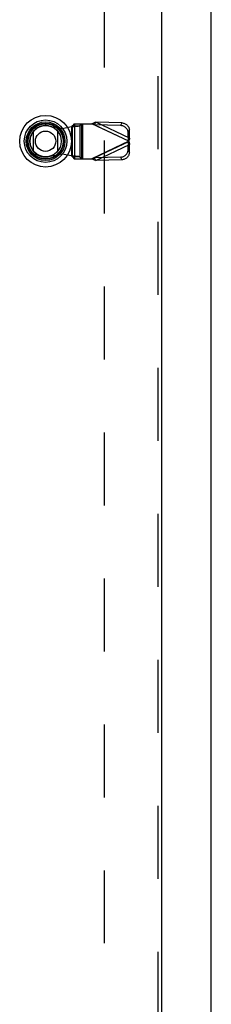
# Model space of a CAD drawing. Header units: inches. Extents: x 0 to 283, y 0 to 183.
# Tile 71 of 256: x 85.73 to 89.81, y 70.64 to 91.67. Entities that reach past the tile are written whole.
import ezdxf

# ---------------------------------------------------------------- set-up
doc = ezdxf.new("R2010")
doc.units = ezdxf.units.IN
doc.header["$LTSCALE"] = 15.583333
doc.header["$MEASUREMENT"] = 0
doc.linetypes.add('HIDDEN', pattern=[0.2, 0.1, -0.1])
for name, color, linetype in [('DEFAULT_2', 8, 'HIDDEN'), ('LEFTHAND_DOOR_ASSEMBLY', 7, 'CONTINUOUS'), ('RIGHTHAND_DOOR_ASSEMBLY', 7, 'CONTINUOUS')]:
    doc.layers.add(name, color=color, linetype=linetype)

msp = doc.modelspace()

# ---------------------------------------------------------------- linework, layer by layer
at = {"layer": 'DEFAULT_2', "color": 8, "linetype": 'HIDDEN'}
msp.add_line((87.529, 123.37), (87.529, 54.773), dxfattribs=at)
at = {"layer": 'LEFTHAND_DOOR_ASSEMBLY', "color": 8, "linetype": 'HIDDEN'}
for p, q in [((88.673, 124.747), (88.673, 53.397)), ((86.341, 89.399), (86.636, 89.346)), ((86.636, 89.346), (86.832, 89.383)), ((86.832, 89.383), (86.832, 88.757)), ((86.891, 89.444), (86.852, 89.402)), ((86.852, 88.738), (86.852, 89.402)), ((86.852, 89.402), (87.007, 89.402)), ((86.891, 89.444), (87.266, 89.444)), ((86.894, 89.444), (86.894, 88.696)), ((87.007, 89.402), (87.046, 89.444)), ((87.007, 89.402), (87.007, 88.738)), ((87.049, 88.696), (87.049, 89.444)), ((87.069, 89.444), (87.069, 88.696)), ((87.295, 89.435), (87.266, 89.444)), ((88.053, 89.07), (87.266, 89.444)), ((87.323, 89.425), (87.35, 89.482)), ((87.323, 89.425), (88.044, 89.083)), ((87.878, 89.407), (87.323, 89.425)), ((88.071, 89.14), (87.35, 89.482)), ((87.905, 89.464), (87.35, 89.482)), ((87.905, 89.464), (87.878, 89.407)), ((88.038, 89.255), (88.065, 89.312)), ((88.044, 89.083), (88.038, 89.255)), ((88.071, 89.14), (88.065, 89.312)), ((88.053, 89.07), (87.266, 88.696)), ((88.044, 89.057), (87.323, 88.715)), ((87.35, 88.658), (88.071, 89)), ((88.038, 88.885), (88.044, 89.057)), ((88.071, 89.14), (88.044, 89.083)), ((88.044, 89.057), (88.071, 89)), ((88.065, 88.828), (88.071, 89)), ((86.636, 88.794), (86.341, 88.741)), ((86.832, 88.757), (86.636, 88.794)), ((87.007, 88.738), (86.852, 88.738)), ((86.852, 88.738), (86.891, 88.696)), ((87.046, 88.696), (87.007, 88.738)), ((87.878, 88.733), (87.323, 88.715)), ((87.878, 88.733), (87.905, 88.676)), ((88.065, 88.828), (88.038, 88.885)), ((86.891, 88.696), (87.266, 88.696)), ((87.266, 88.696), (87.295, 88.705)), ((87.295, 88.705), (87.314, 88.712)), ((87.314, 88.712), (87.323, 88.715)), ((87.35, 88.658), (87.323, 88.715)), ((87.905, 88.676), (87.35, 88.658))]:
    msp.add_line(p, q, dxfattribs=at)
at = {"layer": 'LEFTHAND_DOOR_ASSEMBLY', "color": 3, "linetype": 'Continuous'}
msp.add_line((88.748, 124.747), (88.748, 53.397), dxfattribs=at)
at = {"layer": 'LEFTHAND_DOOR_ASSEMBLY', "color": 7, "linetype": 'Continuous'}
for p, q in [((86.023, 88.856), (86.023, 89.288)), ((86.535, 89.288), (86.535, 88.856))]:
    msp.add_line(p, q, dxfattribs=at)
at = {"layer": 'LEFTHAND_DOOR_ASSEMBLY', "color": 8, "linetype": 'HIDDEN'}
for points in [[(86.852, 89.402), (86.851, 89.4), (86.849, 89.397), (86.848, 89.395), (86.845, 89.393), (86.842, 89.39), (86.839, 89.388), (86.836, 89.386), (86.832, 89.383)], [(86.832, 89.383), (86.85, 89.385), (86.884, 89.387)], [(86.884, 89.387), (86.901, 89.389), (86.917, 89.39), (86.932, 89.391), (86.946, 89.393), (86.959, 89.394), (86.971, 89.395), (86.981, 89.397), (86.99, 89.398), (86.997, 89.399), (87.003, 89.401), (87.007, 89.402)], [(87.266, 89.444), (87.28, 89.451), (87.294, 89.457), (87.308, 89.464), (87.322, 89.47), (87.336, 89.476), (87.35, 89.482)], [(87.323, 89.425), (87.314, 89.428), (87.295, 89.435)], [(88.038, 89.255), (88.037, 89.27), (88.034, 89.284), (88.03, 89.298), (88.024, 89.312), (88.017, 89.325), (88.009, 89.338), (88, 89.35), (87.989, 89.361), (87.978, 89.371), (87.965, 89.38), (87.952, 89.387), (87.938, 89.394), (87.923, 89.399), (87.908, 89.403), (87.893, 89.406), (87.878, 89.407)], [(87.905, 89.464), (87.92, 89.463), (87.935, 89.46), (87.95, 89.456), (87.965, 89.451), (87.979, 89.444), (87.992, 89.436), (88.004, 89.427), (88.016, 89.417), (88.027, 89.406), (88.036, 89.394), (88.044, 89.382), (88.051, 89.369), (88.057, 89.355), (88.061, 89.341), (88.064, 89.327), (88.065, 89.312)], [(88.049, 89.077), (88.047, 89.079), (88.046, 89.081), (88.044, 89.083)], [(88.044, 89.057), (88.046, 89.059), (88.047, 89.061), (88.049, 89.063), (88.05, 89.066), (88.053, 89.07)], [(88.053, 89.07), (88.051, 89.072), (88.049, 89.077)], [(88.062, 89.106), (88.056, 89.082), (88.053, 89.07)], [(88.053, 89.07), (88.059, 89.046), (88.062, 89.035), (88.065, 89.023), (88.068, 89.012), (88.071, 89)], [(88.071, 89.14), (88.068, 89.129), (88.065, 89.117), (88.062, 89.106)], [(87.007, 88.738), (87.003, 88.739), (86.997, 88.741), (86.99, 88.742), (86.981, 88.743), (86.971, 88.745), (86.959, 88.746), (86.946, 88.747), (86.932, 88.749), (86.917, 88.75), (86.901, 88.751), (86.884, 88.753), (86.867, 88.754), (86.832, 88.757)], [(86.852, 88.738), (86.851, 88.74), (86.85, 88.743), (86.848, 88.745), (86.845, 88.747), (86.842, 88.75), (86.839, 88.752), (86.836, 88.754), (86.832, 88.757)], [(87.878, 88.733), (87.893, 88.734), (87.908, 88.737), (87.923, 88.741), (87.938, 88.746), (87.952, 88.753), (87.965, 88.76), (87.978, 88.769), (87.989, 88.779), (88, 88.79), (88.009, 88.802), (88.017, 88.815), (88.024, 88.828), (88.03, 88.842), (88.034, 88.856), (88.037, 88.87), (88.038, 88.885)], [(88.065, 88.828), (88.064, 88.814), (88.061, 88.799), (88.057, 88.785), (88.051, 88.771), (88.044, 88.758), (88.036, 88.746), (88.027, 88.734), (88.016, 88.723), (88.004, 88.713), (87.992, 88.704), (87.979, 88.696), (87.965, 88.689), (87.95, 88.684), (87.935, 88.68), (87.92, 88.677), (87.905, 88.676)], [(87.35, 88.658), (87.336, 88.664), (87.322, 88.67), (87.308, 88.676), (87.294, 88.683), (87.28, 88.689), (87.266, 88.696)]]:
    msp.add_lwpolyline(points, dxfattribs=at)
at = {"layer": 'LEFTHAND_DOOR_ASSEMBLY', "color": 7, "linetype": 'Continuous'}
for radius in [0.551, 0.453, 0.413, 0.384, 0.374, 0.335, 0.217]:
    msp.add_circle((86.279, 89.072), radius, dxfattribs=at)
at = {"layer": 'LEFTHAND_DOOR_ASSEMBLY', "color": 8, "linetype": 'HIDDEN'}
msp.add_arc((86.281, 89.07), 0.335, 79.673, 280.327, dxfattribs=at)
at = {"layer": 'RIGHTHAND_DOOR_ASSEMBLY', "color": 3, "linetype": 'Continuous'}
msp.add_line((89.811, 53.397), (89.811, 124.747), dxfattribs=at)

doc.saveas('drawing.dxf')
